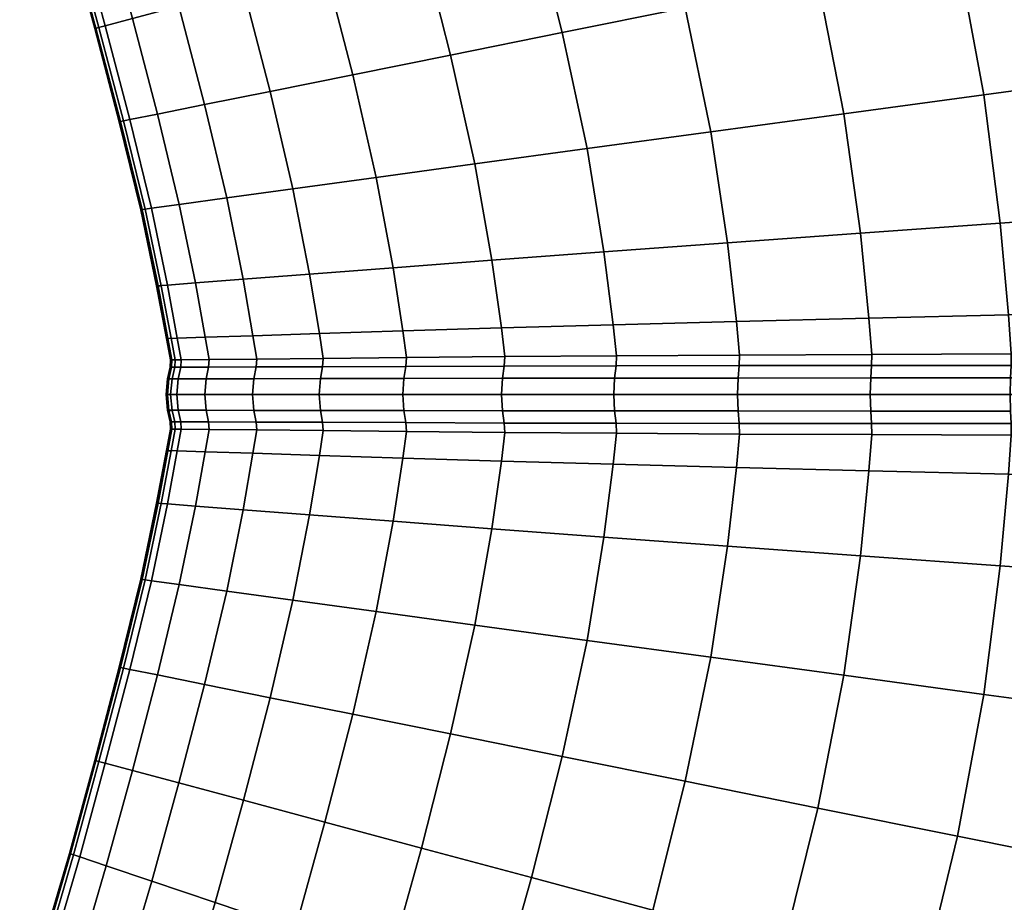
# Model space of a CAD drawing. Header units: centimetres. Extents: x -48.9 to 48.9, y -49 to 48.9.
# Tile 25 of 35: x 17 to 30, y -6.7 to 4.9. Entities that reach past the tile are written whole.
import ezdxf

# ---------------------------------------------------------------- set-up
doc = ezdxf.new("R2010")
doc.units = ezdxf.units.CM
doc.layers.add('Layer 01', color=18, linetype='Continuous', true_color=0x000000)

msp = doc.modelspace()

# ---------------------------------------------------------------- meshes
at = {"layer": 'Layer 01'}
mesh = msp.add_polyface(dxfattribs=at)
corners = [(41.221, 3.055, 27.881), (41.004, 5.474, 27.959), (39.274, 5.241, 28.836), (39.489, 2.934, 28.75), (37.444, 4.995, 29.48), (37.657, 2.806, 29.386), (37.657, 2.806, 0.614), (37.444, 4.995, 0.52), (39.274, 5.241, 1.164), (39.489, 2.934, 1.25), (41.004, 5.474, 2.041), (41.221, 3.055, 2.119), (40.643, 8.093, 28.094), (38.912, 7.744, 28.977), (40.071, 10.737, 28.171), (38.354, 10.277, 29.056), (36.541, 9.791, 29.703), (37.083, 7.375, 29.624), (35.186, 6.993, 30.021), (35.546, 4.738, 29.878), (34.66, 9.287, 30.099), (32.745, 8.774, 30.238), (33.253, 6.603, 30.164), (33.611, 4.477, 30.024), (31.316, 6.212, 30.047), (31.671, 4.214, 29.912), (30.828, 8.26, 30.116), (28.942, 7.755, 29.736), (29.409, 5.828, 29.673), (29.76, 3.956, 29.546), (29.76, 3.956, 0.454), (29.409, 5.828, 0.327), (31.316, 6.212, -0.047), (31.671, 4.214, 0.088), (28.942, 7.755, 0.264), (30.828, 8.26, -0.116), (32.745, 8.774, -0.238), (33.253, 6.603, -0.164), (33.611, 4.477, -0.024), (35.186, 6.993, -0.021), (35.546, 4.738, 0.122), (34.66, 9.287, -0.099), (36.541, 9.791, 0.297), (37.083, 7.375, 0.376), (38.912, 7.744, 1.023), (38.354, 10.277, 0.944), (40.071, 10.737, 1.829), (40.643, 8.093, 1.906), (37.571, 12.749, 28.977), (35.803, 12.154, 29.624), (33.968, 11.537, 30.021), (32.099, 10.908, 30.164), (30.227, 10.278, 30.047), (29.535, 12.186, 29.912), (27.75, 11.454, 29.546), (28.383, 9.658, 29.673), (28.383, 9.658, 0.327), (30.227, 10.278, -0.047), (27.75, 11.454, 0.454), (29.535, 12.186, 0.088), (32.099, 10.908, -0.164), (33.968, 11.537, -0.021), (35.803, 12.154, 0.376)]
mesh.append_faces([[corners[k] for k in face] for face in [(0, 1, 2, 3), (3, 2, 4, 5), (6, 7, 8, 9), (9, 8, 10, 11), (1, 12, 13, 2), (12, 14, 15, 13), (13, 15, 16, 17), (2, 13, 17, 4), (4, 17, 18, 19), (17, 16, 20, 18), (18, 20, 21, 22), (19, 18, 22, 23), (23, 22, 24, 25), (22, 21, 26, 24), (24, 26, 27, 28), (25, 24, 28, 29), (30, 31, 32, 33), (31, 34, 35, 32), (32, 35, 36, 37), (33, 32, 37, 38), (38, 37, 39, 40), (37, 36, 41, 39), (39, 41, 42, 43), (40, 39, 43, 7), (7, 43, 44, 8), (43, 42, 45, 44), (44, 45, 46, 47), (8, 44, 47, 10), (15, 48, 49, 16), (16, 49, 50, 20), (20, 50, 51, 21), (21, 51, 52, 26), (52, 53, 54, 55), (26, 52, 55, 27), (34, 56, 57, 35), (56, 58, 59, 57), (35, 57, 60, 36), (36, 60, 61, 41), (41, 61, 62, 42)]])
mesh = msp.add_polyface(dxfattribs=at)
corners = [(29.975, 2.262, 29.434), (29.76, 3.956, 29.546), (27.91, 3.705, 28.93), (28.128, 2.13, 28.819), (26.153, 3.466, 28.074), (26.374, 2.003, 27.967), (28.241, 1.008, 28.744), (26.492, 0.964, 27.893), (24.52, 3.244, 26.991), (24.743, 1.882, 26.894), (23.039, 3.042, 25.7), (23.262, 1.771, 25.616), (21.737, 2.864, 24.221), (21.958, 1.672, 24.151), (21.958, 1.672, 5.849), (21.737, 2.864, 5.779), (23.039, 3.042, 4.3), (23.262, 1.771, 4.384), (24.52, 3.244, 3.009), (24.743, 1.882, 3.106), (26.153, 3.466, 1.926), (26.374, 2.003, 2.033), (27.91, 3.705, 1.07), (28.128, 2.13, 1.181), (29.76, 3.956, 0.454), (29.975, 2.262, 0.566), (29.409, 5.828, 29.673), (27.565, 5.456, 29.047), (28.942, 7.755, 29.736), (27.118, 7.266, 29.102), (25.389, 6.803, 28.227), (25.815, 5.103, 28.178), (24.19, 4.776, 27.082), (23.784, 6.373, 27.123), (22.332, 5.984, 25.81), (22.718, 4.479, 25.777), (22.718, 4.479, 4.223), (24.19, 4.776, 2.918), (22.332, 5.984, 4.19), (23.784, 6.373, 2.877), (25.389, 6.803, 1.773), (25.815, 5.103, 1.822), (27.565, 5.456, 0.953), (27.118, 7.266, 0.898), (28.942, 7.755, 0.264), (29.409, 5.828, 0.327), (28.383, 9.658, 29.673), (26.6, 9.057, 29.047), (26.023, 10.746, 28.93), (24.382, 10.075, 28.074), (24.908, 8.488, 28.178), (23.337, 7.959, 27.082), (22.857, 9.451, 26.991), (21.914, 7.48, 25.777), (21.914, 7.48, 4.223), (23.337, 7.959, 2.918), (22.857, 9.451, 3.009), (24.382, 10.075, 1.926), (24.908, 8.488, 1.822), (26.6, 9.057, 0.953), (26.023, 10.746, 1.07), (28.383, 9.658, 0.327)]
mesh.append_faces([[corners[k] for k in face] for face in [(0, 1, 2, 3), (3, 2, 4, 5), (6, 3, 5, 7), (5, 4, 8, 9), (9, 8, 10, 11), (11, 10, 12, 13), (14, 15, 16, 17), (17, 16, 18, 19), (19, 18, 20, 21), (21, 20, 22, 23), (23, 22, 24, 25), (1, 26, 27, 2), (26, 28, 29, 27), (27, 29, 30, 31), (2, 27, 31, 4), (4, 31, 32, 8), (31, 30, 33, 32), (32, 33, 34, 35), (8, 32, 35, 10), (16, 36, 37, 18), (36, 38, 39, 37), (37, 39, 40, 41), (18, 37, 41, 20), (20, 41, 42, 22), (41, 40, 43, 42), (42, 43, 44, 45), (22, 42, 45, 24), (28, 46, 47, 29), (47, 48, 49, 50), (29, 47, 50, 30), (30, 50, 51, 33), (50, 49, 52, 51), (33, 51, 53, 34), (38, 54, 55, 39), (55, 56, 57, 58), (39, 55, 58, 40), (40, 58, 59, 43), (58, 57, 60, 59), (43, 59, 61, 44)]])
mesh = msp.add_polyface(dxfattribs=at)
corners = [(21.958, 1.672, 24.151), (21.737, 2.864, 24.221), (20.637, 2.713, 22.581), (20.856, 1.588, 22.526), (22.087, 0.839, 24.097), (20.986, 0.804, 22.482), (19.762, 2.593, 20.812), (19.978, 1.52, 20.771), (19.135, 2.507, 18.972), (19.348, 1.472, 18.945), (19.348, 1.472, 11.055), (19.135, 2.507, 11.028), (19.762, 2.593, 9.188), (19.978, 1.52, 9.229), (20.637, 2.713, 7.419), (20.856, 1.588, 7.474), (21.737, 2.864, 5.779), (21.958, 1.672, 5.849), (23.039, 3.042, 25.7), (22.718, 4.479, 25.777), (21.426, 4.219, 24.284), (22.332, 5.984, 25.81), (21.057, 5.642, 24.31), (19.982, 5.354, 22.65), (20.335, 4, 22.629), (19.468, 3.825, 20.847), (19.128, 5.125, 20.862), (18.847, 3.7, 18.994), (18.847, 3.7, 11.006), (19.468, 3.825, 9.153), (19.128, 5.125, 9.138), (19.982, 5.354, 7.35), (20.335, 4, 7.371), (21.426, 4.219, 5.716), (21.057, 5.642, 5.69), (22.332, 5.984, 4.19), (22.718, 4.479, 4.223), (23.039, 3.042, 4.3), (23.337, 7.959, 27.082), (22.857, 9.451, 26.991), (21.473, 8.885, 25.7), (21.914, 7.48, 25.777), (20.665, 7.059, 24.284), (20.257, 8.389, 24.221), (19.229, 7.969, 22.581), (19.611, 6.704, 22.629), (18.773, 6.421, 20.847), (18.773, 6.421, 9.153), (19.611, 6.704, 7.371), (20.665, 7.059, 5.716), (19.229, 7.969, 7.419), (20.257, 8.389, 5.779), (21.473, 8.885, 4.3), (21.914, 7.48, 4.223), (22.857, 9.451, 3.009), (23.337, 7.959, 2.918), (21.031, 10.097, 25.616), (19.852, 9.531, 24.151), (19.547, 10.317, 24.097), (18.576, 9.796, 22.482), (18.856, 9.053, 22.526), (18.856, 9.053, 7.474), (19.852, 9.531, 5.849), (18.576, 9.796, 7.518), (19.547, 10.317, 5.903), (21.031, 10.097, 4.384)]
mesh.append_faces([[corners[k] for k in face] for face in [(0, 1, 2, 3), (4, 0, 3, 5), (3, 2, 6, 7), (7, 6, 8, 9), (10, 11, 12, 13), (13, 12, 14, 15), (15, 14, 16, 17), (18, 19, 20, 1), (19, 21, 22, 20), (20, 22, 23, 24), (1, 20, 24, 2), (2, 24, 25, 6), (24, 23, 26, 25), (6, 25, 27, 8), (11, 28, 29, 12), (29, 30, 31, 32), (12, 29, 32, 14), (14, 32, 33, 16), (32, 31, 34, 33), (33, 34, 35, 36), (16, 33, 36, 37), (38, 39, 40, 41), (21, 41, 42, 22), (41, 40, 43, 42), (42, 43, 44, 45), (22, 42, 45, 23), (23, 45, 46, 26), (30, 47, 48, 31), (31, 48, 49, 34), (48, 50, 51, 49), (49, 51, 52, 53), (34, 49, 53, 35), (53, 52, 54, 55), (40, 56, 57, 43), (57, 58, 59, 60), (43, 57, 60, 44), (50, 61, 62, 51), (61, 63, 64, 62), (51, 62, 65, 52)]])
mesh = msp.add_polyface(dxfattribs=at)
corners = [(18.516, 4.961, 19.004), (18.172, 6.219, 18.994), (17.821, 6.101, 17.198), (18.158, 4.865, 17.203), (17.825, 7.396, 18.972), (17.482, 7.256, 17.186), (17.349, 7.202, 15.831), (17.685, 6.055, 15.835), (18.019, 4.828, 15.836), (18.626, 2.437, 14.169), (18.343, 3.598, 14.165), (18.484, 3.627, 12.802), (18.768, 2.457, 12.814), (18.019, 4.828, 14.164), (18.158, 4.865, 12.797), (18.516, 4.961, 10.996), (18.847, 3.7, 11.006), (19.135, 2.507, 11.028), (19.135, 2.507, 18.972), (18.847, 3.7, 18.994), (18.484, 3.627, 17.198), (18.768, 2.457, 17.186), (18.343, 3.598, 15.835), (18.626, 2.437, 15.831), (19.468, 3.825, 20.847), (19.128, 5.125, 20.862), (19.128, 5.125, 9.138), (19.468, 3.825, 9.153), (19.611, 6.704, 22.629), (19.229, 7.969, 22.581), (18.411, 7.635, 20.812), (18.773, 6.421, 20.847), (17.685, 6.055, 14.165), (17.821, 6.101, 12.802), (17.349, 7.202, 14.169), (17.482, 7.256, 12.814), (17.825, 7.396, 11.028), (18.172, 6.219, 11.006), (18.773, 6.421, 9.153), (18.411, 7.635, 9.188), (19.229, 7.969, 7.419), (19.611, 6.704, 7.371), (18.36, 3.601, 15.199), (18.644, 2.439, 15.199), (18.036, 4.833, 15.199), (18.075, 4.843, 15), (18.4, 3.609, 15), (18.685, 2.444, 15), (18.685, 2.444, 15), (18.4, 3.609, 15), (18.36, 3.601, 14.801), (18.644, 2.439, 14.801), (18.4, 3.609, 15), (18.075, 4.843, 15), (18.036, 4.833, 14.801), (17.701, 6.061, 15.199), (17.366, 7.21, 15.199), (17.404, 7.225, 15), (17.74, 6.074, 15), (18.075, 4.843, 15), (17.74, 6.074, 15), (17.701, 6.061, 14.801), (17.74, 6.074, 15), (17.404, 7.225, 15), (17.366, 7.21, 14.801)]
mesh.append_faces([[corners[k] for k in face] for face in [(0, 1, 2, 3), (1, 4, 5, 2), (2, 5, 6, 7), (3, 2, 7, 8), (9, 10, 11, 12), (10, 13, 14, 11), (11, 14, 15, 16), (12, 11, 16, 17), (18, 19, 20, 21), (19, 0, 3, 20), (20, 3, 8, 22), (21, 20, 22, 23), (24, 25, 0, 19), (16, 15, 26, 27), (28, 29, 30, 31), (31, 30, 4, 1), (25, 31, 1, 0), (13, 32, 33, 14), (32, 34, 35, 33), (33, 35, 36, 37), (14, 33, 37, 15), (15, 37, 38, 26), (37, 36, 39, 38), (38, 39, 40, 41), (23, 22, 42, 43), (22, 8, 44, 42), (42, 44, 45, 46), (43, 42, 46, 47), (48, 49, 50, 51), (52, 53, 54, 50), (50, 54, 13, 10), (8, 7, 55, 44), (7, 6, 56, 55), (55, 56, 57, 58), (44, 55, 58, 45), (59, 60, 61, 54), (62, 63, 64, 61), (61, 64, 34, 32), (54, 61, 32, 13)]])
mesh = msp.add_polyface(dxfattribs=at)
corners = [(35.758, 2.672, 29.777), (35.546, 4.738, 29.878), (33.611, 4.477, 30.024), (33.822, 2.535, 29.917), (35.861, 1.183, 29.728), (33.925, 1.139, 29.86), (31.884, 2.398, 29.802), (31.988, 1.095, 29.737), (31.671, 4.214, 29.912), (29.76, 3.956, 29.546), (29.975, 2.262, 29.434), (30.082, 1.051, 29.363), (28.128, 2.13, 28.819), (28.241, 1.008, 28.744), (28.241, 1.008, 1.256), (28.128, 2.13, 1.181), (29.975, 2.262, 0.566), (30.082, 1.051, 0.637), (31.884, 2.398, 0.198), (31.988, 1.095, 0.263), (29.76, 3.956, 0.454), (31.671, 4.214, 0.088), (33.611, 4.477, -0.024), (33.822, 2.535, 0.083), (33.925, 1.139, 0.14), (35.758, 2.672, 0.223), (35.861, 1.183, 0.272), (35.546, 4.738, 0.122), (32.025, 0.541, 0.28), (30.12, 0.535, 0.658), (33.962, 0.547, 0.154), (33.967, 0.385, 0.136), (32.027, 0.385, 0.263), (30.12, 0.384, 0.641), (33.962, 0.547, 29.846), (35.899, 0.552, 29.718), (32.025, 0.541, 29.72), (30.12, 0.535, 29.342), (30.12, 0.384, 29.359), (32.027, 0.385, 29.737), (33.967, 0.385, 29.864), (28.279, 0.529, 28.721), (28.277, 0.384, 28.736), (28.279, 0.529, 1.279), (28.277, 0.384, 1.264), (28.258, 0, 28.783), (30.107, 0, 29.408), (30.111, 0.218, 29.39), (28.265, 0.218, 28.766), (30.12, 0.384, 29.359), (28.277, 0.384, 28.736), (32.021, 0, 29.787), (32.023, 0.218, 29.769), (33.968, 0, 29.915), (33.968, 0.218, 29.897), (33.967, 0.385, 29.864), (32.027, 0.385, 29.737), (32.027, 0.385, 29.737), (30.12, 0.384, 29.359), (33.968, 0, 0.085), (32.021, 0, 0.213), (32.023, 0.218, 0.231), (33.968, 0.218, 0.103), (30.107, 0, 0.592), (30.111, 0.218, 0.61), (30.12, 0.384, 0.641), (32.027, 0.385, 0.263), (32.027, 0.385, 0.263), (33.967, 0.385, 0.136), (28.258, 0, 1.217), (28.265, 0.218, 1.234), (28.277, 0.384, 1.264), (30.12, 0.384, 0.641)]
mesh.append_faces([[corners[k] for k in face] for face in [(0, 1, 2, 3), (4, 0, 3, 5), (5, 3, 6, 7), (3, 2, 8, 6), (6, 8, 9, 10), (7, 6, 10, 11), (11, 10, 12, 13), (14, 15, 16, 17), (17, 16, 18, 19), (16, 20, 21, 18), (18, 21, 22, 23), (19, 18, 23, 24), (24, 23, 25, 26), (23, 22, 27, 25), (17, 19, 28, 29), (19, 24, 30, 28), (28, 30, 31, 32), (29, 28, 32, 33), (4, 5, 34, 35), (5, 7, 36, 34), (7, 11, 37, 36), (36, 37, 38, 39), (34, 36, 39, 40), (11, 13, 41, 37), (37, 41, 42, 38), (14, 17, 29, 43), (43, 29, 33, 44), (45, 46, 47, 48), (48, 47, 49, 50), (46, 51, 52, 47), (51, 53, 54, 52), (52, 54, 55, 56), (47, 52, 57, 58), (59, 60, 61, 62), (60, 63, 64, 61), (61, 64, 65, 66), (62, 61, 67, 68), (63, 69, 70, 64), (64, 70, 71, 72)]])
mesh = msp.add_polyface(dxfattribs=at)
corners = [(18.966, 0.739, 14.177), (18.836, 1.432, 14.173), (18.979, 1.443, 12.827), (19.109, 0.744, 12.839), (18.626, 2.437, 14.169), (18.768, 2.457, 12.814), (19.135, 2.507, 11.028), (19.348, 1.472, 11.055), (19.348, 1.472, 18.945), (19.135, 2.507, 18.972), (18.768, 2.457, 17.186), (18.979, 1.443, 17.173), (18.626, 2.437, 15.831), (18.836, 1.432, 15.827), (19.109, 0.744, 17.161), (18.966, 0.739, 15.823), (19.16, 0.457, 12.843), (19.018, 0.456, 14.178), (19.155, 0.359, 12.842), (19.014, 0.359, 14.178), (19.018, 0.456, 15.822), (19.16, 0.457, 17.157), (19.014, 0.359, 15.822), (19.155, 0.359, 17.158), (18.961, 0, 15.824), (19.103, 0, 17.165), (19.123, 0.208, 17.162), (18.981, 0.208, 15.824), (19.155, 0.359, 17.158), (19.014, 0.359, 15.822), (19.103, 0, 12.835), (18.961, 0, 14.176), (18.981, 0.208, 14.176), (19.123, 0.208, 12.838), (19.014, 0.359, 14.178), (19.155, 0.359, 12.842), (18.644, 2.439, 14.801), (18.36, 3.601, 14.801), (18.343, 3.598, 14.165), (18.855, 1.433, 14.802), (18.986, 0.741, 14.802), (19.027, 0.742, 15), (18.896, 1.436, 15), (18.685, 2.444, 15), (18.685, 2.444, 15), (18.896, 1.436, 15), (18.855, 1.433, 15.198), (18.644, 2.439, 15.199), (18.896, 1.436, 15), (19.027, 0.742, 15), (18.986, 0.741, 15.198), (19, 0.209, 15.198), (18.98, 0, 15.198), (19.014, 0.359, 15.822), (19.033, 0.36, 15.198), (19.075, 0.361, 15), (19.042, 0.209, 15), (19.021, 0, 15), (19.021, 0, 15), (19.042, 0.209, 15), (19, 0.209, 14.802), (18.98, 0, 14.802), (19.042, 0.209, 15), (19.075, 0.361, 15), (19.033, 0.36, 14.802), (19.014, 0.359, 14.178), (19.038, 0.457, 14.802), (19.033, 0.36, 14.802), (19.033, 0.36, 14.802), (19.075, 0.361, 15), (19.08, 0.458, 15), (19.027, 0.742, 15), (19.08, 0.458, 15), (19.038, 0.457, 15.198), (19.08, 0.458, 15), (19.075, 0.361, 15), (19.033, 0.36, 15.198), (19.033, 0.36, 15.198)]
mesh.append_faces([[corners[k] for k in face] for face in [(0, 1, 2, 3), (1, 4, 5, 2), (2, 5, 6, 7), (8, 9, 10, 11), (11, 10, 12, 13), (14, 11, 13, 15), (0, 3, 16, 17), (17, 16, 18, 19), (14, 15, 20, 21), (21, 20, 22, 23), (24, 25, 26, 27), (27, 26, 28, 29), (30, 31, 32, 33), (33, 32, 34, 35), (36, 37, 38, 4), (4, 1, 39, 36), (1, 0, 40, 39), (39, 40, 41, 42), (36, 39, 42, 43), (44, 45, 46, 47), (48, 49, 50, 46), (46, 50, 15, 13), (47, 46, 13, 12), (24, 27, 51, 52), (27, 53, 54, 51), (51, 54, 55, 56), (52, 51, 56, 57), (58, 59, 60, 61), (62, 63, 64, 60), (60, 64, 65, 32), (61, 60, 32, 31), (0, 17, 66, 40), (17, 19, 67, 66), (66, 68, 69, 70), (40, 66, 70, 41), (71, 72, 73, 50), (74, 75, 76, 73), (73, 77, 22, 20), (50, 73, 20, 15)]])
mesh = msp.add_polyface(dxfattribs=at)
corners = [(26.492, 0.964, 27.893), (26.374, 2.003, 27.967), (24.743, 1.882, 26.894), (24.865, 0.92, 26.823), (23.262, 1.771, 25.616), (23.388, 0.878, 25.552), (21.958, 1.672, 24.151), (22.087, 0.839, 24.097), (22.087, 0.839, 5.903), (21.958, 1.672, 5.849), (23.262, 1.771, 4.384), (23.388, 0.878, 4.448), (24.743, 1.882, 3.106), (24.865, 0.92, 3.177), (26.374, 2.003, 2.033), (26.492, 0.964, 2.107), (28.128, 2.13, 1.181), (28.241, 1.008, 1.256), (22.134, 0.488, 24.078), (23.433, 0.5, 25.53), (22.128, 0.371, 24.085), (23.427, 0.376, 25.539), (23.433, 0.5, 4.47), (22.134, 0.488, 5.922), (23.427, 0.376, 4.461), (22.128, 0.371, 5.915), (28.241, 1.008, 28.744), (26.533, 0.521, 27.869), (28.279, 0.529, 28.721), (26.529, 0.382, 27.882), (28.277, 0.384, 28.736), (24.908, 0.511, 3.2), (26.533, 0.521, 2.131), (26.529, 0.382, 2.118), (24.903, 0.38, 3.189), (28.279, 0.529, 1.279), (28.277, 0.384, 1.264), (24.908, 0.511, 26.8), (24.903, 0.38, 26.811), (26.504, 0, 2.074), (24.872, 0, 3.149), (24.883, 0.216, 3.163), (26.513, 0.217, 2.09), (23.391, 0, 4.425), (23.404, 0.214, 4.438), (23.427, 0.376, 4.461), (24.903, 0.38, 3.189), (24.903, 0.38, 3.189), (26.529, 0.382, 2.118), (26.504, 0, 27.926), (28.258, 0, 28.783), (28.265, 0.218, 28.766), (26.513, 0.217, 27.91), (28.277, 0.384, 28.736), (26.529, 0.382, 27.882), (22.087, 0, 5.884), (22.102, 0.213, 5.895), (22.128, 0.371, 5.915), (23.427, 0.376, 4.461), (22.087, 0, 24.116), (23.391, 0, 25.575), (23.404, 0.214, 25.562), (22.102, 0.213, 24.105), (23.427, 0.376, 25.539), (22.128, 0.371, 24.085), (28.258, 0, 1.217), (28.265, 0.218, 1.234), (26.529, 0.382, 2.118), (28.277, 0.384, 1.264), (24.872, 0, 26.851), (24.883, 0.216, 26.837), (26.529, 0.382, 27.882), (24.903, 0.38, 26.811), (24.903, 0.38, 26.811), (23.427, 0.376, 25.539)]
mesh.append_faces([[corners[k] for k in face] for face in [(0, 1, 2, 3), (3, 2, 4, 5), (5, 4, 6, 7), (8, 9, 10, 11), (11, 10, 12, 13), (13, 12, 14, 15), (15, 14, 16, 17), (5, 7, 18, 19), (19, 18, 20, 21), (8, 11, 22, 23), (23, 22, 24, 25), (26, 0, 27, 28), (28, 27, 29, 30), (11, 13, 31, 22), (13, 15, 32, 31), (31, 32, 33, 34), (22, 31, 34, 24), (15, 17, 35, 32), (32, 35, 36, 33), (0, 3, 37, 27), (3, 5, 19, 37), (37, 19, 21, 38), (27, 37, 38, 29), (39, 40, 41, 42), (40, 43, 44, 41), (41, 44, 45, 46), (42, 41, 47, 48), (49, 50, 51, 52), (52, 51, 53, 54), (43, 55, 56, 44), (44, 56, 57, 58), (59, 60, 61, 62), (62, 61, 63, 64), (65, 39, 42, 66), (66, 42, 67, 68), (60, 69, 70, 61), (69, 49, 52, 70), (70, 52, 71, 72), (61, 70, 73, 74)]])
mesh = msp.add_polyface(dxfattribs=at)
corners = [(20.986, 0.804, 22.482), (20.856, 1.588, 22.526), (19.978, 1.52, 20.771), (20.108, 0.776, 20.739), (19.348, 1.472, 18.945), (19.478, 0.756, 18.923), (19.478, 0.756, 11.077), (19.348, 1.472, 11.055), (19.978, 1.52, 9.229), (20.108, 0.776, 9.261), (20.856, 1.588, 7.474), (20.986, 0.804, 7.518), (21.958, 1.672, 5.849), (22.087, 0.839, 5.903), (19.109, 0.744, 12.839), (18.979, 1.443, 12.827), (18.979, 1.443, 17.173), (19.109, 0.744, 17.161), (22.087, 0.839, 24.097), (21.034, 0.477, 22.466), (22.134, 0.488, 24.078), (21.028, 0.367, 22.471), (22.128, 0.371, 24.085), (20.158, 0.468, 20.726), (19.529, 0.461, 18.915), (19.523, 0.36, 18.917), (20.152, 0.363, 20.729), (19.529, 0.461, 11.085), (19.16, 0.457, 12.843), (19.523, 0.36, 11.083), (19.155, 0.359, 12.842), (20.158, 0.468, 9.274), (21.034, 0.477, 7.534), (21.028, 0.367, 7.529), (20.152, 0.363, 9.271), (22.134, 0.488, 5.922), (22.128, 0.371, 5.915), (19.16, 0.457, 17.157), (19.155, 0.359, 17.158), (22.087, 0, 5.884), (20.983, 0, 7.503), (21, 0.211, 7.513), (22.102, 0.213, 5.895), (21.028, 0.367, 7.529), (22.128, 0.371, 5.915), (20.104, 0, 9.251), (20.122, 0.209, 9.258), (19.473, 0, 11.07), (19.492, 0.208, 11.075), (19.523, 0.36, 11.083), (20.152, 0.363, 9.271), (20.152, 0.363, 9.271), (21.028, 0.367, 7.529), (19.103, 0, 17.165), (19.473, 0, 18.93), (19.492, 0.208, 18.925), (19.123, 0.208, 17.162), (19.523, 0.36, 18.917), (19.155, 0.359, 17.158), (19.103, 0, 12.835), (19.123, 0.208, 12.838), (19.155, 0.359, 12.842), (19.523, 0.36, 11.083), (20.104, 0, 20.749), (20.122, 0.209, 20.742), (20.983, 0, 22.497), (21, 0.211, 22.487), (21.028, 0.367, 22.471), (20.152, 0.363, 20.729), (20.152, 0.363, 20.729), (19.523, 0.36, 18.917), (22.087, 0, 24.116), (22.102, 0.213, 24.105), (22.128, 0.371, 24.085), (21.028, 0.367, 22.471)]
mesh.append_faces([[corners[k] for k in face] for face in [(0, 1, 2, 3), (3, 2, 4, 5), (6, 7, 8, 9), (9, 8, 10, 11), (11, 10, 12, 13), (14, 15, 7, 6), (5, 4, 16, 17), (18, 0, 19, 20), (20, 19, 21, 22), (0, 3, 23, 19), (3, 5, 24, 23), (23, 24, 25, 26), (19, 23, 26, 21), (14, 6, 27, 28), (28, 27, 29, 30), (6, 9, 31, 27), (9, 11, 32, 31), (31, 32, 33, 34), (27, 31, 34, 29), (11, 13, 35, 32), (32, 35, 36, 33), (5, 17, 37, 24), (24, 37, 38, 25), (39, 40, 41, 42), (42, 41, 43, 44), (40, 45, 46, 41), (45, 47, 48, 46), (46, 48, 49, 50), (41, 46, 51, 52), (53, 54, 55, 56), (56, 55, 57, 58), (47, 59, 60, 48), (48, 60, 61, 62), (54, 63, 64, 55), (63, 65, 66, 64), (64, 66, 67, 68), (55, 64, 69, 70), (65, 71, 72, 66), (66, 72, 73, 74)]])
mesh = msp.add_polyface(dxfattribs=at)
corners = [(19.523, -0.36, 18.917), (19.155, -0.359, 17.158), (19.16, -0.457, 17.157), (19.529, -0.461, 18.915), (19.014, -0.359, 15.822), (19.018, -0.456, 15.822), (18.966, -0.739, 15.823), (19.109, -0.744, 17.161), (19.478, -0.756, 18.923), (19.523, -0.36, 11.083), (20.152, -0.363, 9.271), (20.158, -0.468, 9.274), (19.529, -0.461, 11.085), (19.014, -0.359, 14.178), (19.155, -0.359, 12.842), (19.16, -0.457, 12.843), (19.018, -0.456, 14.178), (19.478, -0.756, 11.077), (19.109, -0.744, 12.839), (18.966, -0.739, 14.177), (20.152, -0.363, 20.729), (20.158, -0.468, 20.726), (20.108, -0.776, 20.739), (19.123, -0.208, 12.838), (19.492, -0.208, 11.075), (18.981, -0.208, 14.176), (18.961, 0, 14.176), (19.103, 0, 12.835), (19.473, 0, 11.07), (20.122, -0.209, 9.258), (20.104, 0, 9.251), (19.123, -0.208, 17.162), (18.981, -0.208, 15.824), (19.492, -0.208, 18.925), (19.473, 0, 18.93), (19.103, 0, 17.165), (18.961, 0, 15.824), (20.122, -0.209, 20.742), (20.104, 0, 20.749), (19, -0.209, 15.198), (19.033, -0.36, 15.198), (18.98, 0, 15.198), (19.021, 0, 15), (19.042, -0.209, 15), (19.075, -0.361, 15), (19.075, -0.361, 15), (19.042, -0.209, 15), (19, -0.209, 14.802), (19.033, -0.36, 14.802), (19.042, -0.209, 15), (19.021, 0, 15), (18.98, 0, 14.802), (19.038, -0.457, 14.802), (18.986, -0.741, 14.802), (19.027, -0.742, 15), (19.08, -0.458, 15), (19.075, -0.361, 15), (19.08, -0.458, 15), (19.038, -0.457, 15.198), (19.08, -0.458, 15), (19.027, -0.742, 15), (18.986, -0.741, 15.198)]
mesh.append_faces([[corners[k] for k in face] for face in [(0, 1, 2, 3), (1, 4, 5, 2), (2, 5, 6, 7), (3, 2, 7, 8), (9, 10, 11, 12), (13, 14, 15, 16), (14, 9, 12, 15), (15, 12, 17, 18), (16, 15, 18, 19), (20, 0, 3, 21), (21, 3, 8, 22), (9, 14, 23, 24), (14, 13, 25, 23), (23, 25, 26, 27), (24, 23, 27, 28), (10, 9, 24, 29), (29, 24, 28, 30), (4, 1, 31, 32), (1, 0, 33, 31), (31, 33, 34, 35), (32, 31, 35, 36), (0, 20, 37, 33), (33, 37, 38, 34), (4, 32, 39, 40), (32, 36, 41, 39), (39, 41, 42, 43), (40, 39, 43, 44), (45, 46, 47, 48), (49, 50, 51, 47), (47, 51, 26, 25), (48, 47, 25, 13), (13, 16, 52, 48), (16, 19, 53, 52), (52, 53, 54, 55), (48, 52, 55, 56), (44, 57, 58, 40), (59, 60, 61, 58), (58, 61, 6, 5), (40, 58, 5, 4)]])
mesh = msp.add_polyface(dxfattribs=at)
corners = [(24.743, -1.882, 26.894), (24.865, -0.92, 26.823), (23.388, -0.878, 25.552), (23.262, -1.771, 25.616), (23.039, -3.042, 25.7), (21.958, -1.672, 24.151), (21.737, -2.864, 24.221), (22.087, -0.839, 24.097), (20.986, -0.804, 22.482), (20.856, -1.588, 22.526), (20.637, -2.713, 22.581), (19.978, -1.52, 20.771), (19.762, -2.593, 20.812), (20.108, -0.776, 20.739), (19.978, -1.52, 9.229), (20.108, -0.776, 9.261), (20.986, -0.804, 7.518), (20.856, -1.588, 7.474), (19.762, -2.593, 9.188), (20.637, -2.713, 7.419), (21.958, -1.672, 5.849), (21.737, -2.864, 5.779), (22.087, -0.839, 5.903), (23.388, -0.878, 4.448), (23.262, -1.771, 4.384), (23.039, -3.042, 4.3), (24.865, -0.92, 3.177), (24.743, -1.882, 3.106), (23.427, -0.376, 25.539), (22.128, -0.371, 24.085), (22.134, -0.488, 24.078), (23.433, -0.5, 25.53), (21.028, -0.367, 22.471), (21.034, -0.477, 22.466), (21.028, -0.367, 7.529), (22.128, -0.371, 5.915), (22.134, -0.488, 5.922), (21.034, -0.477, 7.534), (23.427, -0.376, 4.461), (23.433, -0.5, 4.47), (20.152, -0.363, 9.271), (20.158, -0.468, 9.274), (20.152, -0.363, 20.729), (20.158, -0.468, 20.726), (22.102, -0.213, 5.895), (23.404, -0.214, 4.438), (21, -0.211, 7.513), (20.983, 0, 7.503), (22.087, 0, 5.884), (23.391, 0, 4.425), (20.122, -0.209, 9.258), (20.104, 0, 9.251), (21, -0.211, 22.487), (20.122, -0.209, 20.742), (20.983, 0, 22.497), (20.104, 0, 20.749), (22.102, -0.213, 24.105), (23.404, -0.214, 25.562), (23.391, 0, 25.575), (22.087, 0, 24.116), (24.883, -0.216, 26.837), (24.872, 0, 26.851)]
mesh.append_faces([[corners[k] for k in face] for face in [(0, 1, 2, 3), (4, 3, 5, 6), (3, 2, 7, 5), (5, 7, 8, 9), (6, 5, 9, 10), (10, 9, 11, 12), (9, 8, 13, 11), (14, 15, 16, 17), (18, 14, 17, 19), (19, 17, 20, 21), (17, 16, 22, 20), (20, 22, 23, 24), (21, 20, 24, 25), (24, 23, 26, 27), (28, 29, 30, 31), (29, 32, 33, 30), (30, 33, 8, 7), (31, 30, 7, 2), (34, 35, 36, 37), (35, 38, 39, 36), (36, 39, 23, 22), (37, 36, 22, 16), (40, 34, 37, 41), (41, 37, 16, 15), (32, 42, 43, 33), (33, 43, 13, 8), (38, 35, 44, 45), (35, 34, 46, 44), (44, 46, 47, 48), (45, 44, 48, 49), (34, 40, 50, 46), (46, 50, 51, 47), (42, 32, 52, 53), (53, 52, 54, 55), (32, 29, 56, 52), (29, 28, 57, 56), (56, 57, 58, 59), (52, 56, 59, 54), (57, 60, 61, 58)]])
mesh = msp.add_polyface(dxfattribs=at)
corners = [(31.884, -2.398, 29.802), (31.988, -1.095, 29.737), (30.082, -1.051, 29.363), (29.975, -2.262, 29.434), (28.241, -1.008, 28.744), (28.128, -2.13, 28.819), (26.492, -0.964, 27.893), (26.374, -2.003, 27.967), (24.865, -0.92, 26.823), (24.743, -1.882, 26.894), (24.743, -1.882, 3.106), (24.865, -0.92, 3.177), (26.492, -0.964, 2.107), (26.374, -2.003, 2.033), (28.241, -1.008, 1.256), (28.128, -2.13, 1.181), (30.082, -1.051, 0.637), (29.975, -2.262, 0.566), (31.988, -1.095, 0.263), (31.884, -2.398, 0.198), (26.529, -0.382, 2.118), (28.277, -0.384, 1.264), (28.279, -0.529, 1.279), (26.533, -0.521, 2.131), (30.12, -0.384, 0.641), (30.12, -0.535, 0.658), (26.529, -0.382, 27.882), (24.903, -0.38, 26.811), (24.908, -0.511, 26.8), (26.533, -0.521, 27.869), (23.427, -0.376, 25.539), (23.433, -0.5, 25.53), (23.388, -0.878, 25.552), (23.427, -0.376, 4.461), (24.903, -0.38, 3.189), (24.908, -0.511, 3.2), (23.433, -0.5, 4.47), (23.388, -0.878, 4.448), (30.12, -0.384, 29.359), (28.277, -0.384, 28.736), (28.279, -0.529, 28.721), (30.12, -0.535, 29.342), (24.883, -0.216, 3.163), (26.513, -0.217, 2.09), (23.404, -0.214, 4.438), (23.391, 0, 4.425), (24.872, 0, 3.149), (26.504, 0, 2.074), (28.265, -0.218, 28.766), (26.513, -0.217, 27.91), (30.111, -0.218, 29.39), (30.107, 0, 29.408), (28.258, 0, 28.783), (26.504, 0, 27.926), (28.265, -0.218, 1.234), (30.111, -0.218, 0.61), (28.258, 0, 1.217), (30.107, 0, 0.592), (24.883, -0.216, 26.837), (23.404, -0.214, 25.562), (24.872, 0, 26.851)]
mesh.append_faces([[corners[k] for k in face] for face in [(0, 1, 2, 3), (3, 2, 4, 5), (5, 4, 6, 7), (7, 6, 8, 9), (10, 11, 12, 13), (13, 12, 14, 15), (15, 14, 16, 17), (17, 16, 18, 19), (20, 21, 22, 23), (21, 24, 25, 22), (22, 25, 16, 14), (23, 22, 14, 12), (26, 27, 28, 29), (27, 30, 31, 28), (28, 31, 32, 8), (29, 28, 8, 6), (33, 34, 35, 36), (34, 20, 23, 35), (35, 23, 12, 11), (36, 35, 11, 37), (38, 39, 40, 41), (39, 26, 29, 40), (40, 29, 6, 4), (41, 40, 4, 2), (20, 34, 42, 43), (34, 33, 44, 42), (42, 44, 45, 46), (43, 42, 46, 47), (26, 39, 48, 49), (39, 38, 50, 48), (48, 50, 51, 52), (49, 48, 52, 53), (24, 21, 54, 55), (21, 20, 43, 54), (54, 43, 47, 56), (55, 54, 56, 57), (30, 27, 58, 59), (27, 26, 49, 58), (58, 49, 53, 60)]])
mesh = msp.add_polyface(dxfattribs=at)
corners = [(18.516, -4.961, 19.004), (18.847, -3.7, 18.994), (18.484, -3.627, 17.198), (18.158, -4.865, 17.203), (19.135, -2.507, 18.972), (18.768, -2.457, 17.186), (18.626, -2.437, 15.831), (18.343, -3.598, 15.835), (18.019, -4.828, 15.836), (19.468, -3.825, 20.847), (19.762, -2.593, 20.812), (18.019, -4.828, 14.164), (18.343, -3.598, 14.165), (18.484, -3.627, 12.802), (18.158, -4.865, 12.797), (18.626, -2.437, 14.169), (18.768, -2.457, 12.814), (19.135, -2.507, 11.028), (18.847, -3.7, 11.006), (18.516, -4.961, 10.996), (19.348, -1.472, 18.945), (18.979, -1.443, 17.173), (19.478, -0.756, 18.923), (19.109, -0.744, 17.161), (18.966, -0.739, 15.823), (18.836, -1.432, 15.827), (19.762, -2.593, 9.188), (19.468, -3.825, 9.153), (19.978, -1.52, 20.771), (20.108, -0.776, 20.739), (18.836, -1.432, 14.173), (18.979, -1.443, 12.827), (18.966, -0.739, 14.177), (19.109, -0.744, 12.839), (19.478, -0.756, 11.077), (19.348, -1.472, 11.055), (19.978, -1.52, 9.229), (20.108, -0.776, 9.261), (19.529, -0.461, 11.085), (20.158, -0.468, 9.274), (18.36, -3.602, 15.199), (18.036, -4.833, 15.199), (18.644, -2.439, 15.199), (18.685, -2.444, 15), (18.4, -3.609, 15), (18.075, -4.843, 15), (18.075, -4.843, 15), (18.4, -3.609, 15), (18.36, -3.602, 14.801), (18.036, -4.833, 14.801), (18.4, -3.609, 15), (18.685, -2.444, 15), (18.644, -2.439, 14.801), (18.855, -1.433, 14.802), (18.986, -0.741, 14.802), (18.685, -2.444, 15), (18.896, -1.436, 15), (19.027, -0.742, 15), (19.027, -0.742, 15), (18.896, -1.436, 15), (18.855, -1.433, 15.198), (18.986, -0.741, 15.198), (18.896, -1.436, 15)]
mesh.append_faces([[corners[k] for k in face] for face in [(0, 1, 2, 3), (1, 4, 5, 2), (2, 5, 6, 7), (3, 2, 7, 8), (9, 10, 4, 1), (11, 12, 13, 14), (12, 15, 16, 13), (13, 16, 17, 18), (14, 13, 18, 19), (4, 20, 21, 5), (20, 22, 23, 21), (21, 23, 24, 25), (5, 21, 25, 6), (18, 17, 26, 27), (28, 29, 22, 20), (10, 28, 20, 4), (15, 30, 31, 16), (30, 32, 33, 31), (31, 33, 34, 35), (16, 31, 35, 17), (17, 35, 36, 26), (35, 34, 37, 36), (38, 39, 37, 34), (8, 7, 40, 41), (7, 6, 42, 40), (40, 42, 43, 44), (41, 40, 44, 45), (46, 47, 48, 49), (50, 51, 52, 48), (48, 52, 15, 12), (49, 48, 12, 11), (32, 30, 53, 54), (30, 15, 52, 53), (53, 52, 55, 56), (54, 53, 56, 57), (58, 59, 60, 61), (62, 43, 42, 60), (60, 42, 6, 25), (61, 60, 25, 24)]])
mesh = msp.add_polyface(dxfattribs=at)
corners = [(23.842, -11.453, 27.967), (24.382, -10.075, 28.074), (22.857, -9.451, 26.991), (22.369, -10.741, 26.894), (21.473, -8.885, 25.7), (21.031, -10.097, 25.616), (21.994, -11.636, 26.823), (20.694, -10.934, 25.552), (19.852, -9.531, 24.151), (19.547, -10.317, 24.097), (20.257, -8.389, 24.221), (19.852, -9.531, 5.849), (20.257, -8.389, 5.779), (21.473, -8.885, 4.3), (21.031, -10.097, 4.384), (19.547, -10.317, 5.903), (20.694, -10.934, 4.448), (22.369, -10.741, 3.106), (21.994, -11.636, 3.177), (22.857, -9.451, 3.009), (24.382, -10.075, 1.926), (23.842, -11.453, 2.033), (24.908, -8.488, 28.178), (23.337, -7.959, 27.082), (23.784, -6.373, 27.123), (22.332, -5.984, 25.81), (21.914, -7.48, 25.777), (20.665, -7.059, 24.284), (21.057, -5.642, 24.31), (19.982, -5.354, 22.65), (19.611, -6.704, 22.629), (19.611, -6.704, 7.371), (19.982, -5.354, 7.35), (21.057, -5.642, 5.69), (20.665, -7.059, 5.716), (22.332, -5.984, 4.19), (21.914, -7.48, 4.223), (23.337, -7.959, 2.918), (23.784, -6.373, 2.877), (25.389, -6.803, 1.773), (24.908, -8.488, 1.822), (24.19, -4.776, 27.082), (24.52, -3.244, 26.991), (23.039, -3.042, 25.7), (22.718, -4.479, 25.777), (21.426, -4.219, 24.284), (21.737, -2.864, 24.221), (20.637, -2.713, 22.581), (20.335, -4, 22.629), (19.762, -2.593, 20.812), (19.468, -3.825, 20.847), (19.468, -3.825, 9.153), (19.762, -2.593, 9.188), (20.637, -2.713, 7.419), (20.335, -4, 7.371), (21.426, -4.219, 5.716), (21.737, -2.864, 5.779), (23.039, -3.042, 4.3), (22.718, -4.479, 4.223), (24.19, -4.776, 2.918), (24.52, -3.244, 3.009), (24.743, -1.882, 26.894), (23.262, -1.771, 25.616), (23.262, -1.771, 4.384), (24.743, -1.882, 3.106)]
mesh.append_faces([[corners[k] for k in face] for face in [(0, 1, 2, 3), (3, 2, 4, 5), (6, 3, 5, 7), (7, 5, 8, 9), (5, 4, 10, 8), (11, 12, 13, 14), (15, 11, 14, 16), (16, 14, 17, 18), (14, 13, 19, 17), (17, 19, 20, 21), (1, 22, 23, 2), (23, 24, 25, 26), (2, 23, 26, 4), (4, 26, 27, 10), (26, 25, 28, 27), (27, 28, 29, 30), (31, 32, 33, 34), (34, 33, 35, 36), (12, 34, 36, 13), (13, 36, 37, 19), (36, 35, 38, 37), (37, 38, 39, 40), (19, 37, 40, 20), (41, 42, 43, 44), (24, 41, 44, 25), (25, 44, 45, 28), (44, 43, 46, 45), (45, 46, 47, 48), (28, 45, 48, 29), (48, 47, 49, 50), (51, 52, 53, 54), (32, 54, 55, 33), (54, 53, 56, 55), (55, 56, 57, 58), (33, 55, 58, 35), (35, 58, 59, 38), (58, 57, 60, 59), (42, 61, 62, 43), (57, 63, 64, 60)]])
mesh = msp.add_polyface(dxfattribs=at)
corners = [(25.425, -12.22, 28.819), (26.023, -10.746, 28.93), (24.382, -10.075, 28.074), (23.842, -11.453, 27.967), (23.842, -11.453, 2.033), (24.382, -10.075, 1.926), (26.023, -10.746, 1.07), (25.425, -12.22, 1.181), (30.227, -10.278, 30.047), (30.828, -8.26, 30.116), (28.942, -7.755, 29.736), (28.383, -9.658, 29.673), (29.535, -12.186, 29.912), (27.75, -11.454, 29.546), (26.6, -9.057, 29.047), (27.118, -7.266, 29.102), (25.389, -6.803, 28.227), (24.908, -8.488, 28.178), (23.784, -6.373, 27.123), (23.337, -7.959, 27.082), (24.908, -8.488, 1.822), (26.6, -9.057, 0.953), (25.389, -6.803, 1.773), (27.118, -7.266, 0.898), (28.942, -7.755, 0.264), (28.383, -9.658, 0.327), (27.75, -11.454, 0.454), (30.227, -10.278, -0.047), (29.535, -12.186, 0.088), (30.828, -8.26, -0.116), (31.316, -6.212, 30.047), (31.671, -4.214, 29.912), (29.76, -3.956, 29.546), (29.409, -5.828, 29.673), (27.565, -5.456, 29.047), (27.91, -3.705, 28.93), (26.153, -3.466, 28.074), (25.815, -5.103, 28.178), (24.19, -4.776, 27.082), (24.52, -3.244, 26.991), (24.19, -4.776, 2.918), (24.52, -3.244, 3.009), (26.153, -3.466, 1.926), (25.815, -5.103, 1.822), (23.784, -6.373, 2.877), (27.565, -5.456, 0.953), (27.91, -3.705, 1.07), (29.76, -3.956, 0.454), (29.409, -5.828, 0.327), (31.316, -6.212, -0.047), (31.671, -4.214, 0.088), (31.884, -2.398, 29.802), (29.975, -2.262, 29.434), (28.128, -2.13, 28.819), (26.374, -2.003, 27.967), (24.743, -1.882, 26.894), (24.743, -1.882, 3.106), (26.374, -2.003, 2.033), (28.128, -2.13, 1.181), (29.975, -2.262, 0.566), (31.884, -2.398, 0.198)]
mesh.append_faces([[corners[k] for k in face] for face in [(0, 1, 2, 3), (4, 5, 6, 7), (8, 9, 10, 11), (12, 8, 11, 13), (13, 11, 14, 1), (11, 10, 15, 14), (14, 15, 16, 17), (1, 14, 17, 2), (17, 16, 18, 19), (5, 20, 21, 6), (20, 22, 23, 21), (21, 23, 24, 25), (6, 21, 25, 26), (26, 25, 27, 28), (25, 24, 29, 27), (30, 31, 32, 33), (9, 30, 33, 10), (10, 33, 34, 15), (33, 32, 35, 34), (34, 35, 36, 37), (15, 34, 37, 16), (16, 37, 38, 18), (37, 36, 39, 38), (40, 41, 42, 43), (44, 40, 43, 22), (22, 43, 45, 23), (43, 42, 46, 45), (45, 46, 47, 48), (23, 45, 48, 24), (24, 48, 49, 29), (48, 47, 50, 49), (31, 51, 52, 32), (32, 52, 53, 35), (35, 53, 54, 36), (36, 54, 55, 39), (41, 56, 57, 42), (42, 57, 58, 46), (46, 58, 59, 47), (47, 59, 60, 50)]])
mesh = msp.add_polyface(dxfattribs=at)
corners = [(17.349, -7.202, 14.169), (17.685, -6.055, 14.165), (17.821, -6.101, 12.802), (17.482, -7.256, 12.814), (18.019, -4.828, 14.164), (18.158, -4.865, 12.797), (18.516, -4.961, 10.996), (18.172, -6.219, 11.006), (17.825, -7.396, 11.028), (17.491, -8.4, 11.055), (18.411, -7.635, 9.188), (18.061, -8.672, 9.229), (17.825, -7.396, 18.972), (18.172, -6.219, 18.994), (17.821, -6.101, 17.198), (17.482, -7.256, 17.186), (18.516, -4.961, 19.004), (18.158, -4.865, 17.203), (18.019, -4.828, 15.836), (17.685, -6.055, 15.835), (17.349, -7.202, 15.831), (20.257, -8.389, 24.221), (20.665, -7.059, 24.284), (19.611, -6.704, 22.629), (19.229, -7.969, 22.581), (18.773, -6.421, 20.847), (18.411, -7.635, 20.812), (19.982, -5.354, 22.65), (19.128, -5.125, 20.862), (17.029, -8.178, 14.173), (17.158, -8.24, 12.827), (17.491, -8.4, 18.945), (17.158, -8.24, 17.173), (17.029, -8.178, 15.827), (18.773, -6.421, 9.153), (19.128, -5.125, 9.138), (19.982, -5.354, 7.35), (19.611, -6.704, 7.371), (19.229, -7.969, 7.419), (20.665, -7.059, 5.716), (20.257, -8.389, 5.779), (20.335, -4, 22.629), (19.468, -3.825, 20.847), (18.847, -3.7, 18.994), (18.847, -3.7, 11.006), (19.468, -3.825, 9.153), (20.335, -4, 7.371), (17.701, -6.061, 15.199), (17.366, -7.21, 15.199), (18.036, -4.833, 15.199), (18.075, -4.843, 15), (17.74, -6.074, 15), (17.404, -7.225, 15), (17.404, -7.225, 15), (17.74, -6.074, 15), (17.701, -6.061, 14.801), (17.366, -7.21, 14.801), (17.74, -6.074, 15), (18.075, -4.843, 15), (18.036, -4.833, 14.801), (17.046, -8.186, 14.802), (17.083, -8.204, 15), (17.404, -7.225, 15), (17.083, -8.204, 15), (17.046, -8.186, 15.198)]
mesh.append_faces([[corners[k] for k in face] for face in [(0, 1, 2, 3), (1, 4, 5, 2), (2, 5, 6, 7), (3, 2, 7, 8), (9, 8, 10, 11), (12, 13, 14, 15), (13, 16, 17, 14), (14, 17, 18, 19), (15, 14, 19, 20), (21, 22, 23, 24), (24, 23, 25, 26), (23, 27, 28, 25), (25, 28, 16, 13), (26, 25, 13, 12), (29, 0, 3, 30), (30, 3, 8, 9), (31, 12, 15, 32), (32, 15, 20, 33), (8, 7, 34, 10), (7, 6, 35, 34), (34, 35, 36, 37), (10, 34, 37, 38), (38, 37, 39, 40), (27, 41, 42, 28), (28, 42, 43, 16), (6, 44, 45, 35), (35, 45, 46, 36), (20, 19, 47, 48), (19, 18, 49, 47), (47, 49, 50, 51), (48, 47, 51, 52), (53, 54, 55, 56), (57, 58, 59, 55), (55, 59, 4, 1), (56, 55, 1, 0), (0, 29, 60, 56), (56, 60, 61, 62), (52, 63, 64, 48), (48, 64, 33, 20)]])

doc.saveas('drawing.dxf')
